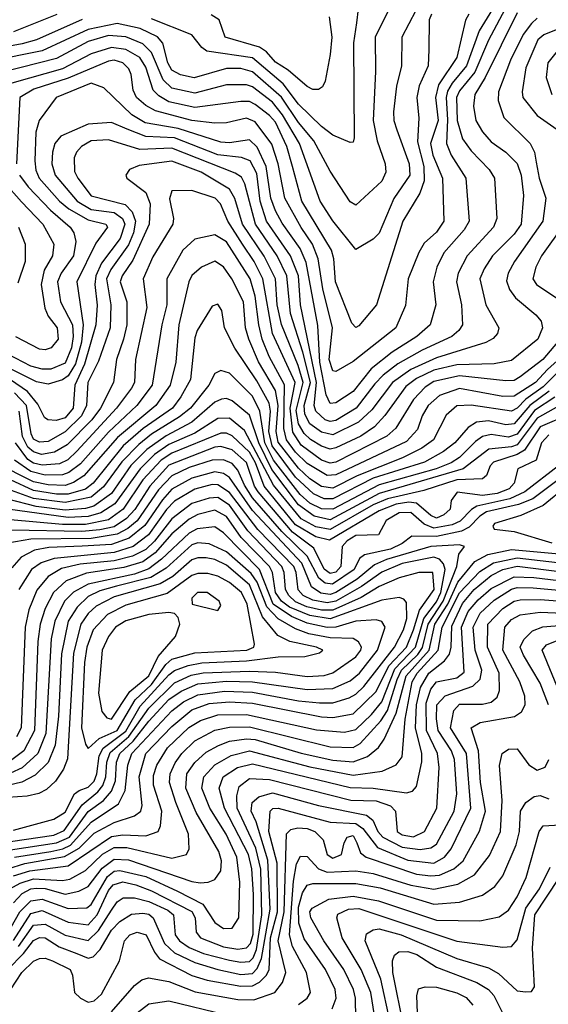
# Model space of a CAD drawing. Extents: x 501367 to 657802, y 482273 to 547541.
# Tile 104 of 256: x 548337 to 550173, y 509784 to 513205. Entities that reach past the tile are written whole.
import ezdxf

# ---------------------------------------------------------------- set-up
doc = ezdxf.new("R2010")
doc.units = 0

msp = doc.modelspace()

# ---------------------------------------------------------------- linework, layer by layer
at = {"layer": '0CON20XD'}
for points in [[(550025, 513318.9), (549933.2, 513166.8), (549889.1, 513045), (549839.1, 512985), (549823.4, 512956.6), (549817.9, 512935), (549822.7, 512857.3), (549819.1, 512775), (549835.1, 512735.1), (549886.5, 512655), (549898.7, 512505), (549880.7, 512475), (549810.2, 512395), (549786, 512345), (549773, 512295), (549782.9, 512215), (549763.1, 512145), (549716.9, 512105), (549630.3, 512049.7), (549557.5, 511992.5), (549495, 511913.3), (549435, 511873.5), (549415, 511872.3), (549401.6, 511901.6), (549379.9, 512015), (549372.5, 512142.5), (549331.9, 512361.9), (549310.8, 512410.8), (549248, 512498), (549225, 512541.4), (549209.7, 512585), (549193.4, 512695), (549162, 512762), (549135, 512788.1), (549065, 512777.6), (549035, 512779.3), (548887.2, 512827.2), (548773.1, 512846.9), (548726.5, 512875), (548629, 512969), (548585, 512984.6), (548462.9, 512935), (548404.7, 512855), (548393.2, 512815), (548388.8, 512715), (548392.8, 512682.8), (548403.9, 512655), (548474.8, 512575), (548507.6, 512547.6), (548575, 512509.7), (548635.8, 512495), (548641.9, 512485), (548601.7, 512428.3), (548535.2, 512295), (548557.7, 512145), (548551.2, 512085), (548530.2, 512009.8), (548505, 511968.1), (548485, 511953.7), (548435, 511938.8), (548395, 511946.9), (548305, 511992.5)], [(550031.8, 513258.2), (549965.7, 513134.3), (549917.3, 513022.7), (549865, 512957.8), (549854.5, 512935), (549856.2, 512855), (549875, 512791.5), (549905, 512749.8), (549968.2, 512685), (549985.9, 512655), (549994.2, 512515), (549982.3, 512485), (549891.1, 512385), (549860, 512325), (549854, 512295), (549871.9, 512215), (549875.3, 512145), (549862.4, 512125), (549838, 512105), (549735, 512057.5), (549650.8, 512009.2), (549599.4, 511970.6), (549570.5, 511939.5), (549505.2, 511855), (549435, 511813.2), (549415, 511809.4), (549398.2, 511815), (549365.4, 511845), (549360.2, 511865), (549368.3, 511945), (549312.5, 512215), (549305.1, 512315.1), (549277.7, 512385), (549194.2, 512505), (549172.2, 512575), (549160.4, 512670.4), (549137.8, 512715), (549106.7, 512726.7), (549025, 512735.3), (548875, 512795.4), (548775, 512799.4), (548710.5, 512825), (548655, 512847.7), (548575, 512842.1), (548479.6, 512800.4), (548459.1, 512775), (548450.3, 512745), (548448.6, 512705), (548460, 512665), (548536, 512575), (548585, 512546.1), (548665, 512534.9), (548693.3, 512515), (548702, 512495), (548686.2, 512445), (548620.8, 512359.2), (548601, 512315), (548598, 512285), (548606.3, 512213.7), (548601.7, 512145), (548561.3, 512008.7), (548527.9, 511935), (548522.2, 511855), (548495, 511822.3), (548463, 511813), (548434.8, 511814.8), (548423.1, 511823.1), (548399.7, 511869.7), (548363.2, 511913.2), (548305, 511953.8)], [(549619, 513241), (549571.7, 513145), (549573, 513025), (549564.3, 512855), (549579, 512785), (549605.8, 512705), (549608.6, 512675), (549595, 512644.7), (549505, 512560.5), (549485, 512572.7), (549415, 512679.2), (549358.1, 512785), (549305, 512848.5), (549246, 512936), (549145, 513023.8), (549105, 513036.1), (549055, 513036.2), (548943.3, 513003.3), (548895, 513014.3), (548865, 513030.2), (548851.2, 513055), (548833.9, 513123.9), (548815.3, 513145.3), (548754.8, 513174.8), (548675, 513192.5), (548575, 513171.4), (548415, 513096.9), (548235, 513061.4)], [(549712.4, 513237.6), (549664.2, 513145), (549663.3, 513045), (549645.9, 512974.1), (549635.2, 512885), (549636.5, 512855), (549647.3, 512822.7), (549690, 512705), (549691.5, 512665), (549636.2, 512583.8), (549585, 512463.3), (549565, 512443.3), (549505, 512406.5), (549425, 512506.5), (549381.1, 512575), (549309.3, 512775), (549249.7, 512875), (549215, 512918.6), (549145, 512971.7), (549125, 512979), (549055, 512978.5), (548945, 512949.9), (548865, 512968), (548835, 512996), (548795, 513090.9), (548765, 513121.8), (548705, 513146.4), (548645, 513150), (548575, 513129.3), (548465, 513070.7), (548277.5, 513022.5)], [(548466.2, 513223.8), (548315, 513163.4)], [(550065, 513228.7), (549954.3, 513005), (549918.3, 512945), (549913.5, 512905), (549921.3, 512855), (549945, 512815.4), (549975, 512781.2), (550025.4, 512745.4), (550065.3, 512705.3), (550078.7, 512665), (550087.5, 512595), (550079.3, 512495), (550055, 512460.7), (549979.8, 512385), (549950.1, 512339.9), (549935.6, 512305), (549956.1, 512215), (550001.2, 512135), (549996.4, 512115), (549982, 512098), (549956.1, 512083.9), (549785, 512030.8), (549695, 511989.8), (549632.2, 511945), (549560, 511850), (549513.4, 511806.6), (549425, 511762.5), (549385, 511771.6), (549345, 511800.5), (549326.9, 511835), (549325.1, 511865), (549346.4, 511945), (549320.4, 512050.4), (549276.9, 512185), (549264.7, 512315), (549230.7, 512385), (549155.7, 512495), (549118.8, 512635), (549107.7, 512657.7), (549085, 512672.3), (548865, 512759.1), (548754.2, 512754.2), (548645, 512788.4), (548585, 512784.4), (548551.3, 512765), (548533.5, 512745), (548525.3, 512725), (548527.6, 512677.6), (548538.1, 512655), (548585, 512593.5), (548703.3, 512563.3), (548727.5, 512537.5), (548738.9, 512505), (548732.4, 512465), (548715, 512423.3), (548652.8, 512337.2), (548638.2, 512305), (548652.7, 512215), (548651, 512135), (548610.7, 512019.3), (548573.5, 511945), (548568.9, 511865), (548550.8, 511829.2), (548495, 511773.4), (548435, 511739.2), (548405, 511737.2), (548385, 511748.1), (548376.3, 511766.3), (548360, 511865), (548319.1, 511909.1)], [(549897, 513225), (549886, 513204), (549855, 513074.6), (549791.2, 512978.8), (549781.2, 512935), (549790, 512855), (549764, 512775), (549771.8, 512735), (549805.2, 512655), (549810, 512505), (549785, 512467.5), (549741.6, 512428.4), (549723.1, 512396.9), (549686.5, 512305), (549677.5, 512212.5), (549643.3, 512135), (549495, 512018.2), (549435, 511983.1), (549425, 511985.4), (549411.8, 512025), (549423.4, 512135), (549389.9, 512269.9), (549373.5, 512375), (549354.1, 512425), (549315, 512482.8), (549257.2, 512585), (549234.9, 512705), (549212.9, 512772.9), (549155, 512851), (549125, 512862.8), (549055, 512847.4), (549014.2, 512845.8), (548934.9, 512855.1), (548808.6, 512888.6), (548775, 512907.2), (548742.9, 512935), (548730.6, 512960.6), (548724.4, 513015), (548715.6, 513035), (548695.3, 513055), (548665, 513065.1), (548645, 513061.5), (548505, 513001.9), (548385.5, 512964.5), (548337.1, 512935), (548325.8, 512705)], [(549512.6, 513242.6), (549507.3, 513195), (549496.3, 513125), (549498.8, 512795), (549495, 512780), (549485, 512779.2), (549425, 512804.1), (549385, 512834.8), (549305, 512912.3), (549252.3, 512982.3), (549145, 513072.8), (548986.3, 513096.3), (548969, 513109), (548935, 513152.5), (548795, 513208.7)], [(549412.2, 513215), (549421.4, 513145), (549415.7, 513084.3), (549398, 512992), (549388.3, 512971.7), (549375, 512962.5), (549355, 512962.5), (549335, 512973.1), (549269.7, 513029.7), (549225, 513058.1), (549193.7, 513093.7), (549170.3, 513110.3), (549050.4, 513145), (549030, 513205), (549001.9, 513221.9)], [(549767.9, 513225), (549759.7, 513205), (549757.7, 513102.3)], [(548553.9, 513206.1), (548395, 513135.1), (548345, 513121.9), (548212.7, 513097.3)], [(550135, 513210.7), (550115, 513192.7), (550086.3, 513153.7), (550041.5, 513065), (549999.8, 512955), (549999.1, 512925), (550019.2, 512865), (550110, 512775), (550124.8, 512744.8), (550130.6, 512710.6), (550141.1, 512655), (550164.3, 512585), (550154.4, 512505), (550055.7, 512365), (550033.8, 512325), (550027.6, 512297.6), (550038.4, 512268.4), (550059, 512239), (550130.1, 512180.1), (550147.8, 512157.8), (550153.5, 512135), (550137.1, 512095), (550045, 512021), (549985, 512010.1), (549855, 512006.5), (549775, 511987), (549715, 511958.8), (549678.7, 511931.3), (549605, 511829.8), (549568.9, 511791.1), (549521.4, 511758.6), (549435, 511717.4), (549415, 511713.4), (549385, 511723.6), (549346.7, 511746.7), (549325, 511768), (549305, 511801.5), (549297.1, 511847.1), (549321.9, 511945), (549304.2, 512004.2), (549246.4, 512146.4), (549231.2, 512215), (549225.5, 512305), (549185.8, 512384.2), (549110.8, 512495), (549084.4, 512584.4), (549065, 512616.2), (548966.8, 512675), (548865, 512713.6), (548751.2, 512698.8), (548718.5, 512685), (548705.4, 512665), (548709.2, 512655), (548774.7, 512605), (548789.5, 512565), (548786.2, 512495), (548730.2, 512369.8), (548692.7, 512315), (548685.5, 512295), (548709, 512225), (548708.6, 512145), (548697.8, 512095), (548672.6, 512025), (548663, 511945), (548617.6, 511855), (548587.4, 511815), (548501.7, 511728.3), (548457.9, 511702.1), (548412.5, 511695), (548385, 511703.3), (548365, 511720.2), (548346.7, 511756.7), (548335.2, 511845)], [(550200.4, 513169.6), (550157.6, 513152.4), (550137.2, 513135), (550095, 513038.1), (550082, 512955), (550085.2, 512935), (550135, 512872.7), (550215, 512815.4)], [(549757.7, 513102.3), (549755.2, 513045), (549724.5, 512975), (549715.9, 512935), (549723.8, 512863.8), (549718.8, 512781.2), (549740.3, 512695), (549741.7, 512645), (549727, 512603), (549667.5, 512505), (549576, 512215), (549515, 512141.2), (549505, 512136.2), (549491.1, 512151.1), (549433.9, 512295), (549427.8, 512375), (549419.5, 512405), (549317.4, 512575), (549284.2, 512695), (549265.1, 512765), (549225, 512849.4), (549205, 512872.8), (549155, 512910.7), (549135, 512921.1), (549105, 512921.5), (548945, 512900.6), (548855, 512920.3), (548820.4, 512940.4), (548800.9, 512960.9), (548775, 513040), (548753.5, 513073.5), (548705, 513101.5), (548655, 513108.9), (548585, 513086.6), (548485, 513034.9), (548309.7, 512985)], [(550204.1, 513095.9), (550172, 513055), (550166.1, 513005), (550185.3, 512945)], [(548281.8, 512641.8), (548342.4, 512572.4), (548417.3, 512495), (548455.2, 512425), (548450.7, 512385), (548421.7, 512335), (548410.8, 512285), (548423.4, 512203.4), (548435.1, 512175.1), (548467, 512135), (548469.8, 512095), (548445.7, 512065), (548425, 512058.7), (548405, 512060.6), (548323.5, 512103.5)], [(548335.8, 512665), (548365.8, 512625), (548443.3, 512543.3), (548512, 512485), (548524.9, 512464.9), (548532.2, 512435), (548523.4, 512385), (548480.6, 512325), (548468.5, 512295), (548478.6, 512225), (548519.8, 512145), (548522.1, 512105), (548516.2, 512065), (548495, 512011.9), (548445, 511991.2), (548415, 511990.8), (548375, 512000.9), (548295, 512042.7)], [(550205, 512085.2), (550154.5, 512025), (550075.8, 511964.2), (550055, 511952.2), (550025, 511950.3), (549865, 511968), (549775, 511948), (549745, 511928.5), (549705, 511885.2), (549643.8, 511786.2), (549612.2, 511757.8), (549435, 511667.6), (549415, 511663.9), (549385, 511674.9), (549315, 511726.7), (549285, 511772.3), (549276.4, 511855), (549293.1, 511945), (549215.2, 512115.2), (549181.8, 512305), (549151.1, 512365), (549110.2, 512425), (549059.4, 512505), (549034.3, 512565), (549015.3, 512585), (548935, 512612.4), (548865, 512610.8), (548856.6, 512583.4), (548870.7, 512515), (548869.1, 512495), (548798.6, 512381.4), (548765.6, 512305), (548777.9, 512205), (548738.8, 512025), (548735.5, 511945), (548725.5, 511925), (548673, 511855), (548535, 511705.7), (548504.3, 511675.7), (548475, 511661.6), (548415, 511657), (548385, 511664.1), (548365, 511676.7), (548322.1, 511735)], [(550228.8, 512495), (550149.1, 512385), (550129.8, 512345), (550119.2, 512305), (550131.9, 512285), (550205.9, 512235)], [(548332.7, 512485), (548356.1, 512425), (548355.6, 512365), (548330.5, 512289.5)], [(550170.2, 511989.8), (550129.1, 511945), (550055, 511896.9), (550015, 511896.4), (549865, 511924), (549795, 511899.2), (549755.5, 511865), (549735, 511829.2), (549718.7, 511781.3), (549679.9, 511740.1), (549435, 511623.6), (549405, 511621.1), (549335, 511663.1), (549295, 511702.4), (549263.3, 511745), (549254.8, 511785), (549256.6, 511936.6), (549203.5, 512035), (549179.2, 512095), (549166.9, 512145), (549154.9, 512244.9), (549136.9, 512305), (549055, 512433), (549015, 512458.3), (548945, 512443), (548903.9, 512405), (548847.3, 512305), (548847.7, 512215), (548829.9, 512145), (548797, 511935), (548743.9, 511865), (548645, 511772.3), (548547.7, 511662.3), (548507.9, 511632.1), (548485, 511624.3), (548425, 511623.1), (548375, 511635.5), (548319, 511675)], [(550249.6, 512025), (550155, 511929.3), (550095, 511887.1), (550065, 511855.3), (550045, 511844.9), (549905, 511866.5), (549855, 511864), (549818.8, 511831.2), (549774.2, 511745.8), (549733.8, 511716.1), (549667.1, 511682.9), (549509.4, 511620.6), (549425, 511577.3), (549385, 511583.8), (549345, 511610.3), (549305, 511647.5), (549235, 511736.9), (549227.3, 511775), (549234.8, 511864.8), (549225, 511917.2), (549166.7, 512016.7), (549132.6, 512095), (549121.6, 512135), (549114.3, 512225), (549073.7, 512305), (549045, 512346.1), (549015, 512366.1), (548967.8, 512345), (548935, 512316.7), (548923.7, 512295), (548889.3, 512145), (548879.1, 512015), (548859.5, 511935), (548809.8, 511865), (548676.4, 511753.6), (548559.4, 511620.6), (548523, 511597), (548495, 511587), (548435, 511588.7), (548385, 511599.9), (548252.6, 511665)], [(550175.7, 511914.3), (550108.8, 511865), (550055, 511801.2), (550025, 511797.4), (549965, 511811.3), (549923.5, 511806.5), (549895, 511788.9), (549848.1, 511735), (549809.1, 511705), (549742.5, 511667.5), (549565, 511612), (549425, 511540.5), (549395, 511540.9), (549357.7, 511557.7), (549295, 511616), (549214.3, 511725), (549202.3, 511775), (549208.5, 511845), (549203.1, 511873.1), (549161, 511951), (549084.4, 512064.5), (549048, 512135), (549039.1, 512195), (549025, 512216.7), (549005, 512210), (548952.7, 512125), (548945, 512100), (548929.8, 511955), (548897, 511895), (548867.4, 511855), (548765.1, 511785), (548695.9, 511724.1), (548591.9, 511595), (548565, 511574.5), (548505, 511556.4), (548465, 511556.5), (548385, 511569.6), (548305, 511606.3)], [(550215, 512030.4), (550170.2, 511989.8)], [(550196, 511894), (550125, 511847), (550065, 511765.5), (550035, 511755.1), (549975, 511763.9), (549945, 511757.4), (549920, 511740), (549865, 511683.9), (549836.2, 511665), (549783.8, 511645), (549585, 511589.2), (549425, 511504.7), (549385, 511505.6), (549345, 511525.5), (549310.9, 511555), (549218.7, 511675), (549188.1, 511735), (549170.5, 511845), (549145, 511897.2), (549065, 511976.9), (549035, 511986.7), (549015, 511975.4), (548993.3, 511935), (548930.3, 511855), (548892.4, 511825), (548794.7, 511765.3), (548750.5, 511729.5), (548691, 511669), (548628, 511582), (548585, 511546.2), (548495, 511527.4), (548385, 511542), (548295, 511573.9)], [(550227.5, 511872.5), (550135, 511821.1), (550065, 511728.2), (550045, 511721), (549966.9, 511713.1), (549877, 511645), (549585, 511559.2), (549415, 511467.2), (549359.7, 511479.7), (549305, 511519.1), (549212.2, 511642.2), (549166.9, 511735), (549135, 511830.8), (549075, 511881.2), (549055, 511889.2), (549037.3, 511887.3), (549015, 511876.4), (548935, 511807.3), (548845, 511759.7), (548778, 511712), (548723.3, 511656.7), (548655, 511559.2), (548594.7, 511515.3), (548565, 511506.8), (548495, 511501), (548393.5, 511513.5), (548295, 511539.1)], [(550248.3, 511835), (550145, 511790.7), (550090.4, 511709.6), (550065, 511694), (549982.6, 511667.4), (549970.6, 511655), (549958, 511622), (549945, 511610.4), (549855, 511606.9), (549741, 511569), (549615, 511540.9), (549565, 511520), (549415, 511433.4), (549365, 511442.9), (549315, 511470.4), (549218.2, 511588.2), (549118, 511778), (549065, 511821.1), (549025, 511819.6), (548945, 511768.6), (548855, 511729.4), (548805, 511694.1), (548755.3, 511645), (548667.4, 511522.6), (548618.4, 511491.6), (548575, 511478.6), (548505, 511475.3), (548295, 511504.4)], [(550175, 511763), (550149.5, 511735), (550130.7, 511675), (550067.1, 511645), (550054.4, 511595), (550036.9, 511575), (549995, 511558.8), (549945, 511552), (549856.1, 511563.9), (549836.2, 511535), (549832.7, 511505), (549810.5, 511485), (549785, 511473.7), (549765, 511482.9), (549714.9, 511524.9), (549688.5, 511528.5), (549645, 511521.7), (549585, 511498.2), (549413.5, 511396.5), (549365, 511408.2), (549295, 511450.4), (549186.5, 511585), (549156, 511665), (549135, 511703), (549075, 511759.6), (549055, 511768.6), (549035, 511768.8), (548865, 511699.4), (548828, 511675), (548765, 511605.9), (548695.7, 511504.3), (548645, 511468), (548565, 511451.2), (548485, 511451.7), (548305, 511468)], [(550209, 511655), (550091.9, 511565), (550039.1, 511540.9), (549924.8, 511515), (549906.2, 511503.8), (549867.2, 511462.8), (549839.5, 511450.5), (549775, 511438.7), (549742.3, 511452.3), (549695, 511492.8), (549655, 511492.1), (549610.4, 511465), (549583.1, 511415), (549505, 511413.6), (549474.4, 511395), (549457, 511375), (549452.4, 511305), (549435, 511286), (549415, 511280.9), (549395, 511295.9), (549358.5, 511368.5), (549284.5, 511424.5), (549165.1, 511565.1), (549152.7, 511585), (549125, 511667), (549075, 511710.5), (549035, 511722.3), (549015, 511719.9), (548855, 511657.7), (548788.3, 511585), (548736.2, 511503.8), (548708.1, 511471.9), (548665, 511443.6), (548615, 511432.4), (548553, 511427), (548308.6, 511431.4)], [(550216.5, 511613.5), (550119.2, 511540.8), (550069.4, 511520.6), (549958, 511495), (549935, 511480.2), (549898.5, 511441.5), (549872, 511428), (549785, 511409.5), (549698.9, 511411.1), (549665.2, 511385), (549625, 511365.1), (549534.5, 511345.5), (549517.2, 511332.8), (549499.1, 511295), (549423.8, 511243.8), (549397.7, 511247.7), (549375.6, 511265), (549335, 511340.9), (549246.8, 511426.8), (549145, 511543.7), (549117.8, 511587.8), (549095, 511640.6), (549075, 511662.7), (549045, 511676.3), (549005.1, 511674.9), (548925, 511649.6), (548865, 511619.9), (548818.3, 511571.7), (548745, 511464.2), (548712.9, 511437.1), (548675, 511417.1), (548585, 511403), (548375, 511400.3), (548295, 511386.1)], [(548302, 510185), (548337.7, 510205), (548385, 510219.5), (548485, 510214.2), (548511.3, 510218.7), (548565, 510249.4), (548624.4, 510305.6), (548665, 510329.3), (548709.4, 510329.4), (548865, 510292.1), (548915.9, 510304.1), (548925.4, 510324.6), (548923, 510375), (548879.2, 510485), (548857.1, 510555), (548859.9, 510585), (548877.1, 510622.9), (548899.8, 510655), (548945, 510699.3), (549015, 510737), (549065, 510747.2), (549135, 510748.2), (549415, 510679.1), (549495, 510676), (549519.8, 510690.2), (549590.8, 510769.2), (549614.8, 510805.2), (549647.6, 510912.4), (549663.2, 510945), (549720.1, 510999.9), (549736.6, 511023.4), (549755.2, 511105), (549808.1, 511185), (549855.3, 511305), (549862.3, 511347.7), (549881.9, 511375), (549865, 511381.1), (549765, 511375.3), (549610.9, 511329.1), (549569.2, 511310.8), (549508.6, 511261.4), (549435, 511214.9), (549415, 511208.4), (549382.7, 511212.7), (549350.1, 511235), (549316.7, 511316.7), (549145, 511499.5), (549065, 511614.9), (549045, 511628.5), (549015, 511634.5), (548935, 511612.8), (548865, 511574.4), (548832.5, 511537.5), (548771.8, 511448.2), (548716.6, 511403.4), (548655, 511381.7), (548553.7, 511376.3), (548438.4, 511371.6), (548387.8, 511362.2), (548342.3, 511337.7), (548308.8, 511301.2)], [(548315, 510230.8), (548372.4, 510247.6), (548505, 510264.7), (548655, 510366.8), (548695, 510373.3), (548775, 510369.4), (548817.9, 510385), (548826.2, 510403.8), (548831, 510455), (548801.6, 510545), (548801.3, 510578.7), (548812.6, 510615), (548850.6, 510675), (548924.2, 510745.8), (548965, 510770.4), (549025, 510789.6), (549125, 510791.4), (549367.4, 510737.4), (549465, 510729.9), (549505, 510738.7), (549558.6, 510791.4), (549594.7, 510835.3), (549640.2, 510949.8), (549711.8, 511025), (549740.4, 511125), (549785, 511183.1), (549799.8, 511215), (549815.3, 511295), (549809.4, 511315), (549795, 511330.4), (549775, 511337.7), (549665.6, 511315.6), (549595, 511286.2), (549524.2, 511235.8), (549435, 511184.5), (549405, 511178.7), (549355, 511188.1), (549321.6, 511205), (549304.6, 511224.6), (549297.4, 511285), (549288.8, 511305), (549164, 511434), (549065, 511562.8), (549025, 511589.4), (549005, 511589.7), (548945, 511574), (548875, 511532.3), (548847, 511503), (548784.5, 511415), (548731, 511375), (548665, 511354.2), (548456.9, 511333.1), (548411.8, 511318.2), (548377.9, 511295), (548333.9, 511225)], [(550237.7, 511585), (550155, 511517.3), (550077.5, 511482.5), (549985.7, 511455), (549980.9, 511445), (549984.5, 511434.5), (550055, 511427.2), (550185, 511388)], [(548295, 510254.9), (548355, 510273.6), (548492.8, 510297.2), (548543.5, 510326.5), (548595, 510378.2), (548665, 510416.3), (548735, 510438.5), (548757.4, 510455), (548761.6, 510475), (548751.6, 510575), (548774.4, 510655), (548865, 510749.5), (548935, 510807.4), (548995, 510828.8), (549065.1, 510834.9), (549145, 510830), (549385, 510782.7), (549425, 510781), (549495, 510793.9), (549575, 510870.5), (549619.5, 510960.5), (549680.7, 511025), (549704.7, 511084.7), (549725.9, 511154.1), (549776.7, 511225), (549771.5, 511285), (549723.8, 511285), (549655, 511265.7), (549585, 511236), (549522.6, 511197.4), (549425, 511153.1), (549385, 511153.2), (549334, 511165), (549295, 511182.8), (549271.3, 511205), (549259.9, 511225), (549255.3, 511285), (549246.8, 511305), (549129.3, 511429.3), (549065, 511518), (549025, 511544.7), (548995, 511543.3), (548935, 511524.2), (548865, 511471.2), (548805, 511393), (548775, 511364), (548728.8, 511341.2), (548665, 511325.4), (548546.5, 511313.5), (548481.3, 511298.7), (548435, 511270), (548396.4, 511223.6), (548368.5, 511155), (548355.8, 511094.2), (548341.7, 510745), (548325, 510713.1)], [(548318.4, 510295), (548445.1, 510315.1), (548486.2, 510323.8), (548513.2, 510336.8), (548585, 510417.2), (548679.9, 510480.1), (548703.4, 510526.6), (548712, 510615), (548726.5, 510655), (548865, 510804), (548905.3, 510834.7), (548955, 510859.4), (549048.4, 510871.6), (549145, 510868.1), (549305, 510838.7), (549378.4, 510831.6), (549425, 510831.9), (549481, 510849), (549505, 510862.2), (549532.1, 510887.9), (549638.2, 511025), (549670.6, 511085), (549681.2, 511125), (549680.1, 511180.1), (549671.5, 511191.5), (549655, 511198.1), (549595, 511188.7), (549415, 511123.5), (549345, 511134.5), (549274.2, 511164.2), (549246.2, 511185), (549225.4, 511215), (549214.6, 511284.6), (549204.5, 511305), (549106.6, 511406.6), (549055, 511478.9), (549015, 511501.2), (548955, 511486.1), (548925, 511469.8), (548865, 511418.6), (548807.3, 511352.7), (548765, 511322.1), (548698.4, 511301.6), (548568.3, 511281.7), (548498.4, 511255), (548454.6, 511215.4), (548425, 511159.3), (548407.5, 511105), (548400, 511045), (548387.9, 510735), (548351, 510665), (548305, 510630.1)], [(548305, 510320.4), (548465, 510345.1), (548509.2, 510365), (548575, 510454.4), (548627.6, 510492.4), (548655.3, 510525), (548669, 510561), (548673.4, 510625), (548684.1, 510655), (548731.3, 510698.7), (548785, 510768.3), (548855, 510842.7), (548897.5, 510872.5), (548955, 510897.1), (549055, 510906.4), (549145, 510904.7), (549335, 510877.6), (549425, 510881.2), (549485, 510907.6), (549516.8, 510935), (549579.5, 511015), (549606.4, 511095), (549595, 511114), (549575, 511120.4), (549505, 511115.5), (549435, 511094.7), (549405, 511093.4), (549335, 511108.7), (549281, 511131), (549217.3, 511175), (549170.1, 511295), (549045, 511422.8), (549015, 511443.4), (548953.6, 511436.4), (548925, 511421.7), (548829.1, 511330.9), (548785, 511297.2), (548735, 511279.1), (548575, 511244.3), (548523.8, 511216.2), (548492.8, 511185), (548458.2, 511115), (548445.9, 511054.1), (548427.1, 510725), (548399.9, 510655), (548345, 510605.6), (548305, 510586.8)], [(548305, 510349.6), (548455, 510372.1), (548491.5, 510388.5), (548553.1, 510476.9), (548608, 510522), (548625.3, 510544.7), (548636.3, 510575), (548639.8, 510625), (548650.5, 510659.5), (548715.7, 510714.3), (548785, 510813.4), (548875, 510901.6), (548932.3, 510927.7), (548974.3, 510935.7), (549135, 510941.8), (549225, 510938), (549335, 510923.2), (549395, 510926.9), (549425, 510935.5), (549505, 510991.5), (549522.3, 511015), (549523.6, 511025), (549513.3, 511043.4), (549494.9, 511054.9), (549415, 511057.1), (549341.1, 511071.1), (549295, 511088.4), (549235, 511123.1), (549194.7, 511164.7), (549161.2, 511251.2), (549141.3, 511281.3), (549055, 511356.3), (548995, 511384.6), (548955, 511387.1), (548935, 511380.6), (548845, 511299.4), (548792.8, 511267.2), (548673.3, 511236.7), (548615, 511220.6), (548575, 511200.8), (548536, 511164), (548505.1, 511114.9), (548481.3, 511001.3), (548471.8, 510785), (548459.3, 510685), (548435.3, 510624.7), (548389.8, 510580.2), (548344.2, 510555.8), (548295.3, 510544.7)], [(548291.7, 510025), (548337.2, 510105), (548375, 510143.6), (548415, 510149.2), (548505, 510117.3), (548570.4, 510119.6), (548585, 510131.3), (548641.5, 510228.5), (548665, 510246.6), (548685, 510249.5), (548775, 510227.7), (548885, 510177.7), (548972.5, 510132.5), (549015, 510068.2), (549045, 510047.7), (549075, 510048.2), (549098.1, 510085), (549101.7, 510208.3), (549090.9, 510295), (549054.1, 510375), (548997.3, 510465), (548968.9, 510535), (548975.8, 510575), (549015, 510616.1), (549071.2, 510648.8), (549135, 510664.7), (549345, 510608.9), (549495, 510579.7), (549595.5, 510594.5), (549644.3, 510615.7), (549665.9, 510644.1), (549675.4, 510774.6), (549699.7, 510905), (549717.8, 510935), (549790, 511015), (549804.6, 511095), (549865, 511213.8), (549935, 511288.4), (549982.2, 511317.8), (550065, 511336), (550415, 511294.9)], [(548315, 510389.5), (548455, 510427.7), (548495, 510452.1), (548526.6, 510515), (548542.7, 510527.3), (548575, 510538.5), (548595, 510559.3), (548604.6, 510585), (548612.5, 510647.5), (548626.2, 510673.8), (548705, 510733.2), (548755, 510819.5), (548855, 510928.6), (548875, 510943.4), (548921.5, 510961.5), (548969.6, 510970.4), (549125, 510977.1), (549235, 510991.4), (549327.4, 510992.6), (549378.6, 511005), (549389.4, 511015), (549367.8, 511025), (549274.7, 511044.7), (549232.9, 511065), (549180.4, 511130.4), (549135, 511241.5), (549055, 511310.4), (549015, 511330), (548985, 511335.6), (548955, 511335.7), (548935, 511328.4), (548868.9, 511271.1), (548824.9, 511245.1), (548665, 511199.4), (548602.8, 511167.2), (548575, 511142.4), (548548.9, 511105), (548523.7, 511003.7), (548502.6, 510637.4), (548488.9, 510601.1), (548461.1, 510558.9), (548429.4, 510530.6), (548403.1, 510516.9), (548363, 510507), (548295, 510502.7)], [(548315, 510136.9), (548345, 510169.3), (548374.8, 510185), (548395, 510188), (548425, 510186.2), (548495, 510167.1), (548542.3, 510177.7), (548575, 510193.2), (548623.5, 510256.5), (548665, 510288.4), (548715, 510286.1), (548935, 510210.2), (548963.9, 510206.1), (548991.9, 510208.1), (549015, 510217.9), (549035, 510248.1), (549037.9, 510282.1), (549028.2, 510315), (548950.1, 510450.1), (548913.3, 510535), (548917.7, 510585), (548945, 510624.8), (548985, 510659.7), (549026.8, 510683.2), (549065, 510697.9), (549125, 510706.8), (549155, 510703.6), (549315, 510656.6), (549425, 510632.6), (549495, 510626.1), (549545.3, 510644.7), (549583.3, 510676.7), (549602.6, 510705), (549644.9, 510795.1), (549679, 510925), (549758.9, 511015), (549779.1, 511105), (549824.5, 511175), (549858.8, 511251.2), (549917.7, 511322.3), (549962.7, 511347.3), (550045, 511364), (550415, 511330.8)], [(548315, 510006.2), (548375, 510099.2), (548415, 510109.7), (548505, 510069.3), (548575, 510060.7), (548606.3, 510095), (548645, 510179.3), (548661, 510199), (548695, 510209.2), (548740.4, 510199.6), (548795, 510178.6), (548935, 510106.2), (548945.8, 510085), (548949.8, 510035), (548965, 510014.5), (549045, 509984.2), (549095, 509975.4), (549125, 509980.1), (549138.7, 509995), (549147.6, 510027.6), (549149.2, 510165), (549143.6, 510255), (549131.4, 510305), (549047.7, 510465), (549029.7, 510535), (549044.1, 510575), (549093.2, 510606.8), (549145, 510619.9), (549485, 510536.8), (549565, 510534.5), (549680.7, 510519.3), (549701.2, 510525), (549715, 510540.8), (549734, 510626), (549733.8, 510655), (549711.2, 510745), (549715.2, 510825), (549728.6, 510885), (549758.2, 510935), (549812.6, 510977.4), (549829.4, 511000.6), (549836.1, 511025), (549837.5, 511097.5), (549875, 511176.8), (549915.6, 511225), (549975, 511274), (550015.3, 511295), (550065, 511306.3), (550368.4, 511268.4)], [(548332.8, 509985), (548385, 510058.8), (548425, 510062.6), (548495, 510023.7), (548575, 510005.5), (548609.9, 510040.1), (548655, 510110.9), (548675, 510140.2), (548695.7, 510154.3), (548735, 510153.5), (548785, 510141.5), (548851, 510111), (548871.5, 510095), (548876.7, 510025), (548892.2, 510005), (548925, 509981), (548975, 509960.1), (549065, 509937), (549105, 509930.1), (549135, 509933), (549147.2, 509945), (549159.5, 509975), (549177.5, 510095), (549174, 510254), (549156.6, 510326.6), (549092.3, 510465), (549091.2, 510508.8), (549099.4, 510540.6), (549135, 510569), (549205, 510565.3), (549487, 510493), (549575, 510491.5), (549625, 510473.8), (549642, 510455), (549647.5, 510385), (549665, 510372.6), (549705, 510366), (549743.4, 510385), (549785.6, 510465), (549793.4, 510606.6), (549787.8, 510655), (549749.9, 510735), (549749.2, 510830.8), (549765, 510879.4), (549785, 510904.8), (549855, 510919), (549881.3, 510938.7), (549871.6, 511095), (549895, 511149), (549930, 511190), (549975, 511229.2), (550055, 511269), (550123.1, 511266.9), (550345, 511240.5)], [(548575, 510672.5), (548612.6, 510707.4), (548675, 510735.5), (548737.9, 510842.1), (548795, 510895), (548844.7, 510965.3), (548865, 510982.8), (548945, 511004.9), (549125.7, 511015), (549150.4, 511025), (549152.2, 511035), (549126.7, 511175), (549106.7, 511215), (549065, 511249.4), (549025, 511271.8), (548990.7, 511280.7), (548955, 511280.9), (548935, 511273.7), (548848.9, 511211.1), (548705, 511170.8), (548641.2, 511138.8), (548592.4, 511085), (548569.6, 511025), (548562.2, 510972.2), (548551.8, 510745), (548565, 510688.2), (548575, 510672.5)], [(548295, 509905.4), (548350, 509960), (548385, 510006.1), (548405, 510016.2), (548425, 510015.4), (548474, 509984), (548535, 509960.7), (548575, 509944), (548591.5, 509948.5), (548615.9, 509974.1), (548655, 510041.2), (548685, 510071.6), (548725, 510096.7), (548765, 510101.1), (548785, 510096.8), (548800.2, 510085), (548839.5, 509995), (548875, 509962.3), (548945, 509928.9), (549025, 509904.9), (549105, 509888.1), (549145, 509891.6), (549161.9, 509908.1), (549177.2, 509942.8), (549207.3, 510115), (549199.2, 510285), (549158.3, 510418.3), (549141.1, 510455), (549144.5, 510485), (549167.1, 510505), (549215, 510519.3), (549374.5, 510474.5), (549541.2, 510441.2), (549563.6, 510423.6), (549581.4, 510385), (549597.7, 510365), (549665, 510329.6), (549728.3, 510321.7), (549765, 510328.1), (549785, 510340.7), (549846.6, 510455), (549855.7, 510515), (549847.2, 510635), (549836.5, 510665), (549790.4, 510735), (549784.4, 510775.6), (549786.1, 510825), (549814.3, 510855.7), (549910.5, 510889.5), (549936.6, 510913.4), (549941.8, 510945), (549919.4, 511015), (549912.5, 511095), (549936.8, 511143.2), (549985, 511188.6), (550045, 511226.3), (550065, 511232.3), (550120.9, 511230.9), (550414.1, 511204.1)], [(549025, 511152), (549035, 511170), (549030, 511185), (548988, 511215), (548954.2, 511215), (548934.7, 511195), (548936, 511175), (549025, 511152)], [(548305, 509834.7), (548343.6, 509895), (548385, 509934.3), (548405, 509943.4), (548425, 509944.8), (548450.5, 509935), (548511.4, 509905), (548520.2, 509885), (548526.7, 509825), (548547.9, 509805), (548575, 509791.1), (548595, 509795.8), (548620.6, 509819.4), (548683.3, 509935), (548700.5, 510005), (548718.7, 510025), (548745, 510034.8), (548776, 510025), (548804.7, 509964.7), (548822.5, 509942.5), (548935, 509884.3), (548988.4, 509868.4), (549105, 509847.4), (549145, 509848.2), (549169.2, 509860.8), (549193.8, 509885), (549203.6, 509905), (549208.2, 510015), (549232.6, 510105), (549231, 510275), (549202.5, 510385), (549207.3, 510455), (549215.8, 510464.2), (549234.5, 510465.5), (549415, 510417.1), (549505, 510412.8), (549528.8, 510395), (549579.4, 510329.4), (549685, 510284.5), (549775, 510274.1), (549813, 510295), (549835.3, 510324.7), (549904.2, 510465.8), (549889.1, 510655), (549833.9, 510745), (549844.8, 510805), (549865, 510826.7), (549945, 510826.7), (549975, 510834.3), (549995, 510851.1), (550004, 510875), (550002.2, 510935), (549961.5, 511025), (549963.2, 511105), (550015, 511159.9), (550055, 511185.4), (550075, 511189.8), (550145, 511191.2), (550415, 511169.7)], [(548655, 510774.8), (548718.8, 510871.2), (548785, 510925.7), (548817.5, 510992.5), (548877.8, 511062.2), (548893.3, 511105), (548887.6, 511127.6), (548875, 511141.5), (548855, 511146), (548785, 511138.6), (548705, 511116.4), (548668.9, 511095), (548645, 511062.4), (548623.6, 511015), (548610, 510865), (548621.9, 510801.9), (548639.2, 510779.2), (548655, 510774.8)], [(548655, 509757.6), (548735, 509849.5), (548761.4, 509868.6), (548784.1, 509875.9), (548855, 509863.5), (548946.8, 509826.8), (549095, 509801.1), (549149.9, 509800.1), (549222.5, 509825), (549249.7, 509860.3), (549261, 509895), (549235.1, 510005.1), (549255.3, 510105), (549263.2, 510376.8), (549278.9, 510391.1), (549302.4, 510397.6), (549335, 510394.9), (549362.1, 510385), (549390.6, 510355), (549404.3, 510305), (549425, 510292.1), (549454.5, 510305), (549463.5, 510345), (549474.8, 510365.2), (549495, 510370.3), (549508.2, 510345), (549520.7, 510310.7), (549540.7, 510295), (549715, 510236.6), (549765, 510230), (549795, 510233.3), (549845.3, 510255), (549877.8, 510282.2), (549934.3, 510385.7), (549955.1, 510455), (549937.6, 510555), (549930.7, 510665), (549904.7, 510745), (549936.6, 510763.4), (550055.5, 510784.5), (550079.8, 510800.2), (550093.3, 510825), (550091.5, 510855), (550074.2, 510905), (550015.7, 511015), (550021.6, 511095), (550045, 511121.7), (550075, 511136.9), (550145, 511146.7), (550225, 511143.7)], [(550174.2, 510825), (550145, 510899.4), (550087.2, 510997.2), (550075.2, 511025), (550088.4, 511051.6), (550118.5, 511081.5), (550154.6, 511095.4), (550225, 511101.8)], [(550221.1, 510845), (550152, 511015), (550166.6, 511033.4), (550215, 511053.2)], [(549305, 509782.9), (549335.3, 509805), (549347.4, 509825), (549332.6, 509895), (549284.7, 509984.7), (549273.8, 510025), (549287.8, 510212.2), (549298.3, 510271.7), (549311.8, 510298.2), (549335, 510297.6), (549374.8, 510255), (549405, 510242.9), (549505, 510247.9), (549565, 510238.8), (549695, 510198.5), (549775, 510183.6), (549858.5, 510201.5), (549916.5, 510233.5), (549968.4, 510301.6), (550006.5, 510385), (550012.4, 510492.4), (550003.8, 510613.8), (550012.7, 510655), (550035, 510671.1), (550065, 510671.8), (550105.8, 510615.8), (550135, 510597.7), (550162.4, 510607.6), (550175.2, 510634.8)], [(549422.1, 509767.9), (549435.9, 509805), (549433.2, 509835), (549399.5, 509905), (549325, 510011.6), (549306.3, 510066.3), (549305, 510122.1), (549319, 510171), (549335, 510198.1), (549355, 510204.1), (549505, 510203.3), (549588.6, 510188.6), (549775, 510131.4), (549865, 510138.7), (549945, 510162.7), (549987.2, 510192.8), (550015, 510230.9), (550062, 510338), (550072.8, 510385), (550076.4, 510455), (550094.6, 510485.4), (550124.1, 510505.9), (550145, 510509.5), (550175, 510498.4)], [(549504.8, 509735.2), (549503.3, 509805), (549495.8, 509835), (549462.7, 509905), (549393.2, 510005), (549347.7, 510085), (549344.6, 510105), (549352.2, 510117.8), (549411.2, 510148.8), (549495, 510160.3), (549583.4, 510143.4), (549785, 510076.5), (549935, 510073.5), (550002.3, 510087.7), (550035, 510111.3), (550065, 510157.5), (550096.7, 510225), (550141.1, 510385), (550155, 510403.8), (550255, 510410.2)], [(549569.3, 509745), (549556.2, 509825), (549522.8, 509905), (549456.7, 510015), (549438.2, 510085), (549442.3, 510097.7), (549478.8, 510115), (549515, 510116.7), (549855, 510003.6), (550015, 509982.6), (550045, 509984.7), (550065, 510007.9), (550095, 510118.5), (550142.2, 510185), (550179.4, 510260.6)], [(549622.5, 509727.5), (549591.8, 509871.8), (549536.7, 510005), (549541.4, 510028.6), (549565, 510043), (549585, 510045.9), (549662.2, 510025), (549855, 509943), (549965, 509911.3), (550000.5, 509890.5), (550065, 509831.2), (550095, 509826.9), (550115, 509828.8), (550125.6, 509844.4), (550118.6, 509978.6), (550126.4, 510095), (550209.3, 510220.7)], [(549671.1, 509705), (549632.6, 509895), (549631.4, 509935), (549638.4, 509955), (549653.9, 509966.1), (549685, 509967), (549716.6, 509956.6), (549785, 509912.7), (549925, 509859.5), (549965.3, 509835.3), (549983.5, 509815), (550014.2, 509754.2)], [(549727, 509543), (549716.1, 509813.9), (549722.4, 509837.6), (549745.3, 509844.7), (549785, 509843.4), (549855, 509823.8), (549887.9, 509807.9), (549911.5, 509781.5)], [(548745, 509754.2), (548785, 509785.2), (548855, 509795.5), (549055, 509747.3)]]:
    msp.add_lwpolyline(points, dxfattribs=at)

doc.saveas('drawing.dxf')
